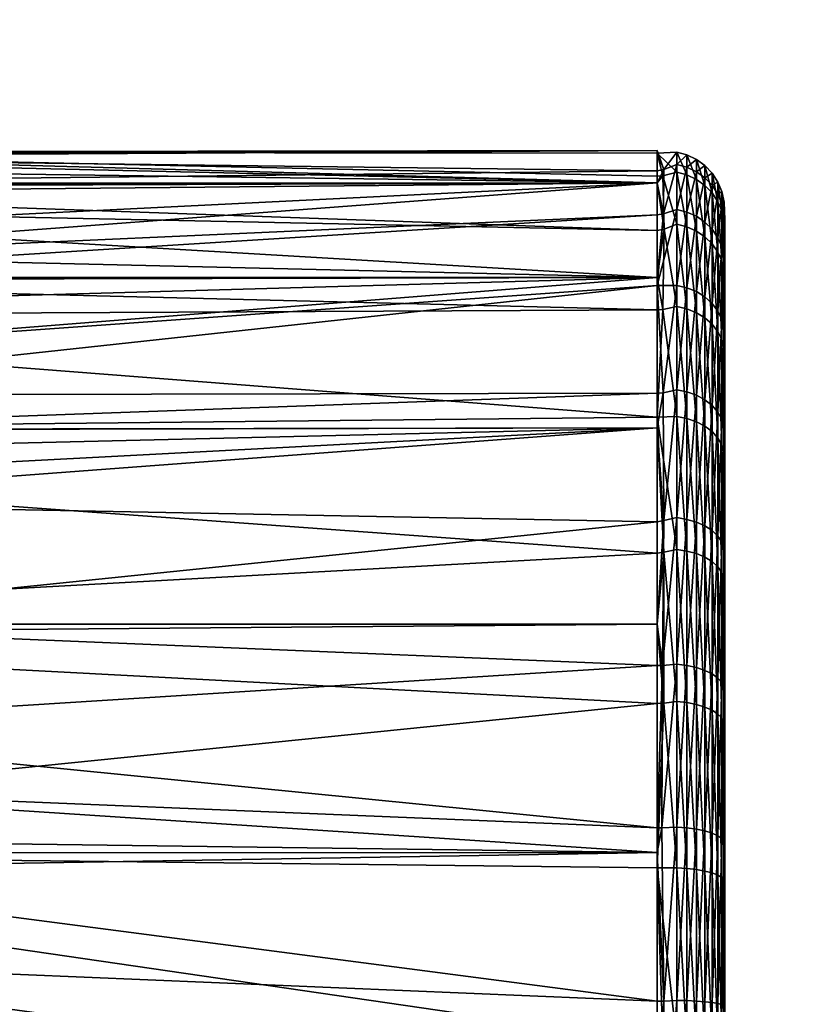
# Model space of a CAD drawing. Extents: x -0.021 to 0.183, y -0.158 to 0.132.
# Tile 79 of 256: x 0.059 to 0.076, y 0.002 to 0.024. Entities that reach past the tile are written whole.
import ezdxf

# ---------------------------------------------------------------- set-up
doc = ezdxf.new("R2010")
doc.units = 0
doc.layers.add('mesh', color=7, linetype='CONTINUOUS')

msp = doc.modelspace()

# ---------------------------------------------------------------- meshes
at = {"layer": 'mesh'}
mesh = msp.add_polyface(dxfattribs=at)
corners = [(0.074344, 0.019551, 0.065218), (0.074326, 0.019978, 0.065227), (0.074344, 0.019584, 0.06356), (0.074344, 0.019521, 0.066773), (0.074344, 0.019141, 0.068809), (0.074326, 0.019553, 0.068895), (0.074344, 0.018931, 0.069934), (0.074344, 0.018084, 0.072255), (0.074326, 0.018461, 0.07241), (0.074344, 0.017831, 0.072951), (0.074344, 0.016411, 0.075463), (0.074344, 0.014229, 0.078249), (0.074326, 0.016734, 0.075673), (0.074344, 0.016249, 0.075751), (0.074344, 0.011828, 0.080383), (0.074326, 0.014427, 0.078564), (0.074344, 0.011407, 0.080648), (0.074326, 0.011634, 0.080972), (0.074344, 0.009103, 0.082095), (0.074344, 0.008272, 0.082443), (0.074326, 0.008444, 0.08282), (0.074344, 0.006146, 0.083333), (0.074344, 0.004846, 0.083639), (0.074326, 0.004949, 0.084052), (0.074344, 0.009775, 0.047842), (0.074344, 0.003009, 0.084071), (0.074344, 0.012062, 0.04941), (0.074344, 0.012431, 0.049663), (0.074344, 0.018136, 0.057318), (0.074344, 0.018386, 0.058098), (0.074344, 0.016845, 0.05481), (0.074344, 0.019118, 0.060382), (0.074344, 0.019298, 0.061607), (0.074344, 0.014744, 0.051883), (0.074344, 0.016668, 0.054467), (0.146318, 0.066313, 0.094652), (0.146313, 0.06676, 0.088257), (0.14634, 0.066542, 0.094653), (0.146324, 0.066485, 0.088267), (0.146312, 0.066622, 0.088262), (0.146351, 0.066348, 0.088271), (0.146331, 0.066072, 0.09465), (0.146348, 0.066516, 0.09756), (0.146321, 0.066229, 0.101068), (0.146327, 0.065984, 0.101069)]
mesh.append_faces([[corners[k] for k in face] for face in [(0, 1, 2, 2), (3, 1, 0, 0), (4, 5, 3, 3), (6, 5, 4, 4), (7, 8, 6, 6), (8, 9, 10, 10), (11, 12, 13, 13), (14, 15, 11, 11), (16, 17, 14, 14), (18, 17, 16, 16), (19, 20, 18, 18), (21, 20, 19, 19), (22, 23, 21, 21), (16, 0, 2, 2), (24, 19, 18, 18), (24, 21, 19, 19), (22, 21, 24, 24), (25, 22, 24, 24), (16, 24, 18, 18), (16, 26, 24, 24), (27, 26, 16, 16), (28, 16, 29, 29), (28, 30, 16, 16), (16, 31, 29, 29), (16, 32, 31, 31), (2, 32, 16, 16), (16, 3, 0, 0), (16, 4, 3, 3), (6, 4, 16, 16), (16, 7, 6, 6), (16, 9, 7, 7), (10, 9, 16, 16), (16, 13, 10, 10), (16, 11, 13, 13), (14, 11, 16, 16), (16, 33, 27, 27), (16, 34, 33, 33), (30, 34, 16, 16), (35, 36, 37, 37), (35, 38, 39, 39), (35, 40, 38, 38), (41, 40, 35, 35), (42, 43, 35, 35), (44, 35, 43, 43), (44, 41, 35, 35)]])
mesh = msp.add_polyface(dxfattribs=at)
corners = [(0.072844, 0.020407, 0.070222), (0.045785, 0.020347, 0.070206), (0.046285, 0.020767, 0.068636), (0.072844, 0.020407, 0.059351), (0.048789, 0.020399, 0.059353), (0.048816, 0.020378, 0.059243), (0.072844, 0.020674, 0.061374), (0.048057, 0.020979, 0.062336), (0.072844, 0.01574, 0.050939), (0.050427, 0.015701, 0.050704), (0.050505, 0.014934, 0.049978), (0.049837, 0.018256, 0.054316), (0.05004, 0.017663, 0.05324), (0.072844, 0.018309, 0.054287), (0.072844, 0.005558, 0.044502), (0.050514, 0.00555, 0.044528), (0.050489, 0.00518, 0.044405), (0.045742, 0.020311, 0.070339), (0.072844, 0.019348, 0.072779), (0.045287, 0.019929, 0.071766), (0.072844, 0.018309, 0.075287), (0.044507, 0.018973, 0.074042), (0.044168, 0.018309, 0.075287), (0.072844, 0.021063, 0.065245), (0.047217, 0.021112, 0.06546), (0.047397, 0.021084, 0.064788), (0.046921, 0.021003, 0.066468), (0.048938, 0.020177, 0.058685), (0.072844, 0.021123, 0.064787), (0.048004, 0.020988, 0.062535), (0.072844, 0.019694, 0.057629), (0.049698, 0.018663, 0.055054), (0.049496, 0.019256, 0.05613), (0.050751, 0.010623, 0.0466), (0.072844, 0.012891, 0.04834), (0.05067, 0.013311, 0.048444), (0.072844, 0.014972, 0.049937), (0.05062, 0.013806, 0.048912), (0.072844, 0.018129, 0.054051), (0.050266, 0.016518, 0.051759), (0.072844, 0.006104, 0.044728), (0.0507, 0.008305, 0.045446), (0.050613, 0.007021, 0.045018), (0.072844, 0.009704, 0.046219), (0.072844, 0.017591, 0.076223), (0.044037, 0.017448, 0.076654), (0.072844, 0.01521, 0.079326), (0.044037, 0.014906, 0.079579), (0.072844, 0.014972, 0.079636), (0.044037, 0.014289, 0.080289), (0.072844, 0.012193, 0.081768), (0.044037, 0.010606, 0.082949), (0.072844, 0.010623, 0.082973), (0.044037, 0.010386, 0.083108), (0.072844, 0.008859, 0.083704), (0.044037, 0.005942, 0.084964), (0.072844, 0.005558, 0.085071), (0.044037, 0.005551, 0.08503), (0.050265, 0.003205, 0.044076), (0.05063, 0.010613, 0.046616), (0.050396, 0.007027, 0.045038), (0.050511, 0.00704, 0.04498), (0.050514, 0.010584, 0.046667), (0.050511, 0.013817, 0.048893), (0.050396, 0.013773, 0.048933), (0.050161, 0.003225, 0.044037)]
mesh.append_faces([[corners[k] for k in face] for face in [(0, 1, 2, 2), (3, 4, 5, 5), (6, 7, 4, 4), (8, 9, 10, 10), (11, 12, 13, 13), (14, 15, 16, 16), (0, 17, 1, 1), (18, 19, 17, 17), (20, 21, 19, 19), (22, 21, 20, 20), (23, 24, 25, 25), (0, 26, 24, 24), (2, 26, 0, 0), (3, 5, 27, 27), (28, 29, 7, 7), (25, 29, 28, 28), (30, 31, 11, 11), (3, 32, 31, 31), (27, 32, 3, 3), (33, 34, 35, 35), (36, 37, 35, 35), (36, 10, 37, 37), (38, 39, 9, 9), (13, 12, 39, 39), (40, 41, 42, 42), (43, 33, 41, 41), (44, 45, 22, 22), (46, 47, 45, 45), (48, 49, 47, 47), (50, 51, 49, 49), (52, 53, 51, 51), (54, 55, 53, 53), (56, 57, 55, 55), (41, 33, 42, 42), (58, 15, 42, 42), (33, 35, 37, 37), (59, 60, 61, 61), (59, 62, 60, 60), (63, 62, 59, 59), (63, 64, 62, 62), (59, 37, 63, 63), (59, 33, 37, 37), (61, 33, 59, 59), (61, 42, 33, 33), (65, 42, 61, 61)]])
mesh = msp.add_polyface(dxfattribs=at)
corners = [(0.072844, 0.018309, 0.075287), (0.045287, 0.019929, 0.071766), (0.072844, 0.019348, 0.072779), (0.072844, 0.020407, 0.070222), (0.047217, 0.021112, 0.06546), (0.072844, 0.020553, 0.069115), (0.072844, 0.020674, 0.061374), (0.048789, 0.020399, 0.059353), (0.072844, 0.020407, 0.059351), (0.072844, 0.021123, 0.064787), (0.048057, 0.020979, 0.062336), (0.072844, 0.019694, 0.057629), (0.049837, 0.018256, 0.054316), (0.072844, 0.018309, 0.054287), (0.072844, 0.012891, 0.04834), (0.072844, 0.014972, 0.049937), (0.05067, 0.013311, 0.048444), (0.072844, 0.01574, 0.050939), (0.050505, 0.014934, 0.049978), (0.072844, 0.009704, 0.046219), (0.0507, 0.008305, 0.045446), (0.072844, 0.006104, 0.044728), (0.072844, 0.010623, 0.082973), (0.044037, 0.010606, 0.082949), (0.072844, 0.012193, 0.081768), (0.072991, 0.008868, 0.08373), (0.072844, 0.008859, 0.083704), (0.072844, 0.005558, 0.085071), (0.072992, 0.012214, 0.081793), (0.072844, 0.014972, 0.079636), (0.072973, 0.017598, 0.076232), (0.072844, 0.017591, 0.076223), (0.072998, 0.019382, 0.072793), (0.072969, 0.020564, 0.069115), (0.072993, 0.020704, 0.061372), (0.072989, 0.019721, 0.057616), (0.072976, 0.015752, 0.050933), (0.072996, 0.012916, 0.048309), (0.072844, 0.010623, 0.0466), (0.072949, 0.006104, 0.044736), (0.072844, 0.005558, 0.044502), (0.072966, 0.009703, 0.046213), (0.044168, 0.018309, 0.075287), (0.045742, 0.020311, 0.070339), (0.072844, 0.021063, 0.065245), (0.047397, 0.021084, 0.064788), (0.049698, 0.018663, 0.055054), (0.072844, 0.018129, 0.054051), (0.050427, 0.015701, 0.050704), (0.050266, 0.016518, 0.051759), (0.050613, 0.007021, 0.045018), (0.050751, 0.010623, 0.0466), (0.050514, 0.00555, 0.044528), (0.072844, 0.01521, 0.079326), (0.044037, 0.017448, 0.076654), (0.044037, 0.014906, 0.079579), (0.044037, 0.014289, 0.080289), (0.044037, 0.010386, 0.083108), (0.044037, 0.005942, 0.084964), (0.072844, 0.00522, 0.085116), (0.044037, 0.005551, 0.08503)]
mesh.append_faces([[corners[k] for k in face] for face in [(0, 1, 2, 2), (3, 4, 5, 5), (6, 7, 8, 8), (9, 10, 6, 6), (11, 12, 13, 13), (14, 15, 16, 16), (17, 18, 15, 15), (19, 20, 21, 21), (22, 23, 24, 24), (25, 26, 22, 22), (27, 26, 25, 25), (28, 24, 29, 29), (30, 31, 0, 0), (32, 2, 3, 3), (3, 5, 33, 33), (34, 6, 8, 8), (35, 11, 13, 13), (8, 11, 35, 35), (36, 17, 15, 15), (37, 14, 38, 38), (39, 21, 40, 40), (41, 19, 21, 21), (38, 19, 41, 41), (42, 0, 31, 31), (2, 43, 3, 3), (44, 45, 9, 9), (5, 4, 44, 44), (8, 46, 11, 11), (47, 48, 17, 17), (13, 49, 47, 47), (21, 50, 40, 40), (38, 51, 19, 19), (38, 14, 51, 51), (50, 52, 40, 40), (53, 54, 31, 31), (29, 55, 53, 53), (24, 56, 29, 29), (26, 57, 22, 22), (27, 58, 26, 26), (59, 60, 27, 27), (59, 27, 25, 25), (28, 29, 53, 53), (53, 31, 30, 30), (33, 5, 44, 44), (35, 13, 47, 47), (47, 17, 36, 36)]])
mesh = msp.add_polyface(dxfattribs=at)
corners = [(0.072998, 0.019382, 0.072793), (0.072844, 0.020407, 0.070222), (0.072969, 0.020564, 0.069115), (0.072993, 0.020704, 0.061372), (0.072844, 0.020407, 0.059351), (0.072989, 0.019721, 0.057616), (0.072844, 0.021123, 0.064787), (0.072844, 0.020674, 0.061374), (0.073278, 0.02064, 0.069124), (0.073278, 0.019487, 0.072836), (0.073278, 0.020811, 0.061357), (0.073278, 0.021088, 0.065251), (0.073278, 0.019816, 0.057577), (0.073504, 0.019431, 0.072813), (0.073504, 0.020581, 0.069112), (0.073504, 0.021028, 0.06525), (0.073504, 0.020751, 0.061367), (0.073504, 0.019759, 0.057598), (0.073716, 0.020481, 0.069091), (0.073716, 0.019337, 0.072774), (0.073716, 0.020926, 0.065248), (0.073716, 0.020651, 0.061384), (0.073716, 0.019663, 0.057633), (0.073902, 0.020348, 0.069063), (0.073902, 0.019211, 0.072722), (0.073902, 0.02079, 0.065245), (0.073902, 0.020517, 0.061406), (0.073902, 0.019536, 0.057679), (0.074061, 0.020183, 0.069028), (0.074061, 0.020622, 0.065241), (0.074061, 0.020351, 0.061434), (0.074061, 0.019378, 0.057737), (0.074191, 0.019985, 0.068986), (0.074191, 0.020419, 0.065236), (0.074191, 0.020151, 0.061467), (0.074191, 0.019187, 0.057807), (0.072844, 0.021063, 0.065245)]
mesh.append_faces([[corners[k] for k in face] for face in [(0, 1, 2, 2), (3, 4, 5, 5), (6, 7, 3, 3), (2, 8, 9, 9), (3, 10, 11, 11), (5, 10, 3, 3), (5, 12, 10, 10), (8, 13, 9, 9), (8, 14, 13, 13), (11, 14, 8, 8), (11, 15, 14, 14), (10, 15, 11, 11), (10, 16, 15, 15), (12, 16, 10, 10), (12, 17, 16, 16), (14, 18, 19, 19), (15, 18, 14, 14), (15, 20, 18, 18), (16, 20, 15, 15), (16, 21, 20, 20), (17, 21, 16, 16), (17, 22, 21, 21), (18, 23, 24, 24), (20, 23, 18, 18), (20, 25, 23, 23), (21, 25, 20, 20), (21, 26, 25, 25), (22, 26, 21, 21), (22, 27, 26, 26), (25, 28, 23, 23), (25, 29, 28, 28), (26, 29, 25, 25), (26, 30, 29, 29), (27, 30, 26, 26), (27, 31, 30, 30), (29, 32, 28, 28), (29, 33, 32, 32), (30, 33, 29, 29), (30, 34, 33, 33), (31, 34, 30, 30), (31, 35, 34, 34), (36, 6, 3, 3), (36, 8, 2, 2), (36, 11, 8, 8), (3, 11, 36, 36)]])
mesh = msp.add_polyface(dxfattribs=at)
corners = [(0.072973, 0.017598, 0.076232), (0.072844, 0.018309, 0.075287), (0.072998, 0.019382, 0.072793), (0.072844, 0.019348, 0.072779), (0.073278, 0.017663, 0.076282), (0.073278, 0.015227, 0.079334), (0.073278, 0.019487, 0.072836), (0.072969, 0.020564, 0.069115), (0.072976, 0.015752, 0.050933), (0.073278, 0.01582, 0.05088), (0.073278, 0.018133, 0.054044), (0.073504, 0.017613, 0.076248), (0.073504, 0.019431, 0.072813), (0.073504, 0.019759, 0.057598), (0.073278, 0.019816, 0.057577), (0.073504, 0.018081, 0.054075), (0.073504, 0.015775, 0.05092), (0.073716, 0.017527, 0.076193), (0.073716, 0.019337, 0.072774), (0.073504, 0.020581, 0.069112), (0.073716, 0.019663, 0.057633), (0.073716, 0.017993, 0.054127), (0.073716, 0.015698, 0.050988), (0.073902, 0.017414, 0.076118), (0.073902, 0.019211, 0.072722), (0.073716, 0.020481, 0.069091), (0.073902, 0.019536, 0.057679), (0.073902, 0.017877, 0.054197), (0.073902, 0.015597, 0.051078), (0.074061, 0.017273, 0.076026), (0.074061, 0.019056, 0.072657), (0.073902, 0.020348, 0.069063), (0.074061, 0.020183, 0.069028), (0.074061, 0.019378, 0.057737), (0.074061, 0.017732, 0.054283), (0.074061, 0.015471, 0.051189), (0.074191, 0.017104, 0.075915), (0.074191, 0.018869, 0.072579), (0.074191, 0.019985, 0.068986), (0.074191, 0.019187, 0.057807), (0.074191, 0.017558, 0.054387), (0.072844, 0.018129, 0.054051), (0.072989, 0.019721, 0.057616)]
mesh.append_faces([[corners[k] for k in face] for face in [(0, 1, 2, 2), (1, 3, 2, 2), (0, 4, 5, 5), (2, 4, 0, 0), (2, 6, 4, 4), (7, 6, 2, 2), (8, 9, 10, 10), (6, 11, 4, 4), (6, 12, 11, 11), (10, 13, 14, 14), (10, 15, 13, 13), (9, 15, 10, 10), (9, 16, 15, 15), (12, 17, 11, 11), (12, 18, 17, 17), (19, 18, 12, 12), (15, 20, 13, 13), (15, 21, 20, 20), (16, 21, 15, 15), (16, 22, 21, 21), (18, 23, 17, 17), (18, 24, 23, 23), (25, 24, 18, 18), (21, 26, 20, 20), (21, 27, 26, 26), (22, 27, 21, 21), (22, 28, 27, 27), (24, 29, 23, 23), (24, 30, 29, 29), (31, 30, 24, 24), (31, 32, 30, 30), (27, 33, 26, 26), (27, 34, 33, 33), (28, 34, 27, 27), (28, 35, 34, 34), (30, 36, 29, 29), (30, 37, 36, 36), (32, 37, 30, 30), (32, 38, 37, 37), (34, 39, 33, 33), (34, 40, 39, 39), (35, 40, 34, 34), (41, 14, 42, 42), (41, 10, 14, 14), (8, 10, 41, 41)]])
mesh = msp.add_polyface(dxfattribs=at)
corners = [(0.074326, 0.016734, 0.075673), (0.074344, 0.016411, 0.075463), (0.074344, 0.016249, 0.075751), (0.074344, 0.016668, 0.054467), (0.074326, 0.017179, 0.054613), (0.074326, 0.014989, 0.051616), (0.074344, 0.016845, 0.05481), (0.074344, 0.018136, 0.057318), (0.074326, 0.018773, 0.057959), (0.074344, 0.018386, 0.058098), (0.074344, 0.019118, 0.060382), (0.074326, 0.019715, 0.061539), (0.074344, 0.019298, 0.061607), (0.074344, 0.019584, 0.06356), (0.074326, 0.019978, 0.065227), (0.074344, 0.019521, 0.066773), (0.074326, 0.019553, 0.068895), (0.074344, 0.018931, 0.069934), (0.074326, 0.018461, 0.07241), (0.074344, 0.018084, 0.072255), (0.074344, 0.017831, 0.072951), (0.074061, 0.015471, 0.051189), (0.074191, 0.015319, 0.051323), (0.074191, 0.017558, 0.054387), (0.074191, 0.017104, 0.075915), (0.074276, 0.016929, 0.075801), (0.074276, 0.014595, 0.078726), (0.074191, 0.018869, 0.072579), (0.074276, 0.018677, 0.0725), (0.074191, 0.019985, 0.068986), (0.074276, 0.019782, 0.068943), (0.074191, 0.020419, 0.065236), (0.074276, 0.020211, 0.065232), (0.074191, 0.020151, 0.061467), (0.074276, 0.019945, 0.061501), (0.074191, 0.019187, 0.057807), (0.074276, 0.018992, 0.057878), (0.074276, 0.017379, 0.054493), (0.074276, 0.015163, 0.051462)]
mesh.append_faces([[corners[k] for k in face] for face in [(0, 1, 2, 2), (3, 4, 5, 5), (6, 4, 3, 3), (7, 4, 6, 6), (7, 8, 4, 4), (9, 8, 7, 7), (10, 8, 9, 9), (10, 11, 8, 8), (12, 11, 10, 10), (13, 11, 12, 12), (13, 14, 11, 11), (15, 16, 14, 14), (17, 18, 16, 16), (18, 1, 0, 0), (19, 20, 18, 18), (21, 22, 23, 23), (24, 25, 26, 26), (27, 25, 24, 24), (27, 28, 25, 25), (29, 28, 27, 27), (29, 30, 28, 28), (31, 30, 29, 29), (31, 32, 30, 30), (33, 32, 31, 31), (33, 34, 32, 32), (35, 34, 33, 33), (35, 36, 34, 34), (23, 36, 35, 35), (23, 37, 36, 36), (22, 37, 23, 23), (22, 38, 37, 37), (28, 0, 25, 25), (28, 18, 0, 0), (30, 18, 28, 28), (30, 16, 18, 18), (32, 16, 30, 30), (32, 14, 16, 16), (34, 14, 32, 32), (34, 11, 14, 14), (36, 11, 34, 34), (36, 8, 11, 11), (37, 8, 36, 36), (37, 4, 8, 8), (38, 4, 37, 37), (38, 5, 4, 4)]])
mesh = msp.add_polyface(dxfattribs=at)
corners = [(0.072844, 0.010623, 0.082973), (0.072844, 0.012193, 0.081768), (0.072992, 0.012214, 0.081793), (0.072976, 0.015752, 0.050933), (0.072844, 0.014972, 0.049937), (0.072996, 0.012916, 0.048309), (0.072844, 0.012891, 0.04834), (0.073278, 0.01582, 0.05088), (0.073278, 0.012983, 0.048221), (0.072966, 0.009703, 0.046213), (0.073278, 0.009732, 0.046146), (0.073278, 0.015227, 0.079334), (0.073504, 0.012243, 0.081827), (0.073278, 0.012278, 0.081877), (0.073504, 0.015183, 0.079292), (0.073278, 0.017663, 0.076282), (0.073504, 0.017613, 0.076248), (0.073504, 0.015775, 0.05092), (0.073504, 0.012945, 0.048269), (0.073504, 0.009704, 0.0462), (0.073716, 0.012184, 0.081744), (0.073716, 0.01511, 0.079222), (0.073716, 0.017527, 0.076193), (0.073716, 0.015698, 0.050988), (0.073716, 0.012883, 0.04835), (0.073902, 0.012105, 0.081634), (0.073902, 0.015012, 0.079127), (0.073902, 0.017414, 0.076118), (0.073902, 0.015597, 0.051078), (0.073902, 0.0128, 0.048457), (0.073716, 0.009657, 0.04629), (0.074061, 0.012007, 0.081496), (0.074061, 0.014891, 0.079011), (0.074061, 0.017273, 0.076026), (0.074061, 0.015471, 0.051189), (0.074061, 0.012696, 0.04859), (0.073902, 0.009595, 0.046411), (0.074191, 0.01189, 0.081331), (0.074191, 0.014745, 0.07887), (0.074191, 0.017104, 0.075915), (0.074191, 0.015319, 0.051323), (0.074061, 0.009518, 0.04656), (0.074191, 0.012572, 0.04875), (0.072844, 0.01521, 0.079326), (0.072973, 0.017598, 0.076232)]
mesh.append_faces([[corners[k] for k in face] for face in [(0, 1, 2, 2), (3, 4, 5, 5), (4, 6, 5, 5), (5, 7, 3, 3), (5, 8, 7, 7), (9, 8, 5, 5), (9, 10, 8, 8), (11, 12, 13, 13), (11, 14, 12, 12), (15, 14, 11, 11), (15, 16, 14, 14), (8, 17, 7, 7), (8, 18, 17, 17), (10, 18, 8, 8), (10, 19, 18, 18), (14, 20, 12, 12), (14, 21, 20, 20), (16, 21, 14, 14), (16, 22, 21, 21), (18, 23, 17, 17), (18, 24, 23, 23), (19, 24, 18, 18), (21, 25, 20, 20), (21, 26, 25, 25), (22, 26, 21, 21), (22, 27, 26, 26), (24, 28, 23, 23), (24, 29, 28, 28), (30, 29, 24, 24), (26, 31, 25, 25), (26, 32, 31, 31), (27, 32, 26, 26), (27, 33, 32, 32), (29, 34, 28, 28), (29, 35, 34, 34), (36, 35, 29, 29), (32, 37, 31, 31), (32, 38, 37, 37), (33, 38, 32, 32), (33, 39, 38, 38), (35, 40, 34, 34), (41, 42, 35, 35), (43, 13, 2, 2), (43, 11, 13, 13), (44, 11, 43, 43)]])
mesh = msp.add_polyface(dxfattribs=at)
corners = [(0.074326, 0.005805, 0.045757), (0.074344, 0.006863, 0.046489), (0.074326, 0.009223, 0.047133), (0.074344, 0.005685, 0.046162), (0.074344, 0.003768, 0.04563), (0.074326, 0.012301, 0.049099), (0.074344, 0.012062, 0.04941), (0.074344, 0.012431, 0.049663), (0.074344, 0.009775, 0.047842), (0.074344, 0.009036, 0.047499), (0.074344, 0.014744, 0.051883), (0.074326, 0.014989, 0.051616), (0.074344, 0.016668, 0.054467), (0.074344, 0.014229, 0.078249), (0.074326, 0.014427, 0.078564), (0.074326, 0.016734, 0.075673), (0.074344, 0.011828, 0.080383), (0.074326, 0.011634, 0.080972), (0.074344, 0.009103, 0.082095), (0.074326, 0.008444, 0.08282), (0.074344, 0.006146, 0.083333), (0.074326, 0.004949, 0.084052), (0.074061, 0.012696, 0.04859), (0.074191, 0.012572, 0.04875), (0.074191, 0.015319, 0.051323), (0.074061, 0.009518, 0.04656), (0.074191, 0.009425, 0.04674), (0.074061, 0.005989, 0.045139), (0.074191, 0.005931, 0.045333), (0.074191, 0.008629, 0.08322), (0.074276, 0.005006, 0.084279), (0.074191, 0.005056, 0.084481), (0.074276, 0.008542, 0.083031), (0.074191, 0.01189, 0.081331), (0.074276, 0.011769, 0.081162), (0.074191, 0.014745, 0.07887), (0.074276, 0.014595, 0.078726), (0.074191, 0.017104, 0.075915), (0.074276, 0.015163, 0.051462), (0.074276, 0.012445, 0.048914), (0.074276, 0.009329, 0.046925), (0.074276, 0.005871, 0.045533), (0.074276, 0.016929, 0.075801)]
mesh.append_faces([[corners[k] for k in face] for face in [(0, 1, 2, 2), (0, 3, 1, 1), (4, 3, 0, 0), (5, 6, 7, 7), (5, 8, 6, 6), (2, 8, 5, 5), (2, 9, 8, 8), (1, 9, 2, 2), (10, 5, 7, 7), (10, 11, 5, 5), (12, 11, 10, 10), (13, 14, 15, 15), (16, 17, 14, 14), (18, 19, 17, 17), (20, 21, 19, 19), (22, 23, 24, 24), (25, 26, 23, 23), (27, 28, 26, 26), (29, 30, 31, 31), (29, 32, 30, 30), (33, 32, 29, 29), (33, 34, 32, 32), (35, 34, 33, 33), (35, 36, 34, 34), (37, 36, 35, 35), (23, 38, 24, 24), (23, 39, 38, 38), (26, 39, 23, 23), (26, 40, 39, 39), (28, 40, 26, 26), (28, 41, 40, 40), (32, 21, 30, 30), (32, 19, 21, 21), (34, 19, 32, 32), (34, 17, 19, 19), (36, 17, 34, 34), (36, 14, 17, 17), (42, 14, 36, 36), (42, 15, 14, 14), (39, 11, 38, 38), (39, 5, 11, 11), (40, 5, 39, 39), (40, 2, 5, 5), (41, 2, 40, 40), (41, 0, 2, 2)]])
mesh = msp.add_polyface(dxfattribs=at)
corners = [(0.072991, 0.008868, 0.08373), (0.072844, 0.010623, 0.082973), (0.072992, 0.012214, 0.081793), (0.072996, 0.012916, 0.048309), (0.072844, 0.010623, 0.0466), (0.072966, 0.009703, 0.046213), (0.072844, 0.006104, 0.044728), (0.072949, 0.006104, 0.044736), (0.073278, 0.008909, 0.083828), (0.073278, 0.005219, 0.08513), (0.073278, 0.012278, 0.081877), (0.073278, 0.009732, 0.046146), (0.073278, 0.006122, 0.044692), (0.072995, 0.002266, 0.044036), (0.073504, 0.005204, 0.085071), (0.073504, 0.008884, 0.083773), (0.073504, 0.012243, 0.081827), (0.073504, 0.009704, 0.0462), (0.073504, 0.006105, 0.04475), (0.073278, 0.00228, 0.043927), (0.073716, 0.005179, 0.084972), (0.073716, 0.008841, 0.08368), (0.073716, 0.012184, 0.081744), (0.073716, 0.009657, 0.04629), (0.073716, 0.012883, 0.04835), (0.073716, 0.006076, 0.044848), (0.073504, 0.002274, 0.043987), (0.073902, 0.005146, 0.08484), (0.073902, 0.008784, 0.083557), (0.073902, 0.012105, 0.081634), (0.073902, 0.009595, 0.046411), (0.073902, 0.0128, 0.048457), (0.073902, 0.006037, 0.044978), (0.073716, 0.002264, 0.044088), (0.074061, 0.005105, 0.084677), (0.074061, 0.008714, 0.083404), (0.074061, 0.012007, 0.081496), (0.074061, 0.009518, 0.04656), (0.074061, 0.012696, 0.04859), (0.074061, 0.005989, 0.045139), (0.074191, 0.005056, 0.084481), (0.074191, 0.008629, 0.08322), (0.074191, 0.01189, 0.081331), (0.074191, 0.009425, 0.04674), (0.072844, 0.00522, 0.085116)]
mesh.append_faces([[corners[k] for k in face] for face in [(0, 1, 2, 2), (3, 4, 5, 5), (5, 6, 7, 7), (0, 8, 9, 9), (2, 8, 0, 0), (2, 10, 8, 8), (7, 11, 5, 5), (7, 12, 11, 11), (13, 12, 7, 7), (8, 14, 9, 9), (8, 15, 14, 14), (10, 15, 8, 8), (10, 16, 15, 15), (12, 17, 11, 11), (12, 18, 17, 17), (19, 18, 12, 12), (15, 20, 14, 14), (15, 21, 20, 20), (16, 21, 15, 15), (16, 22, 21, 21), (17, 23, 24, 24), (18, 23, 17, 17), (18, 25, 23, 23), (26, 25, 18, 18), (21, 27, 20, 20), (21, 28, 27, 27), (22, 28, 21, 21), (22, 29, 28, 28), (23, 30, 31, 31), (25, 30, 23, 23), (25, 32, 30, 30), (33, 32, 25, 25), (28, 34, 27, 27), (28, 35, 34, 34), (29, 35, 28, 28), (29, 36, 35, 35), (30, 37, 38, 38), (32, 37, 30, 30), (32, 39, 37, 37), (35, 40, 34, 34), (35, 41, 40, 40), (36, 41, 35, 35), (36, 42, 41, 41), (39, 43, 37, 37), (0, 9, 44, 44)]])
mesh = msp.add_polyface(dxfattribs=at)
corners = [(0.074326, -0.003105, 0.04519), (0.074344, -0.001473, 0.045414), (0.074326, -0.001506, 0.044994), (0.074344, -0.002635, 0.045483), (0.074344, -0.00304, 0.045575), (0.073504, -0.003276, 0.044154), (0.073716, -0.003259, 0.044255), (0.073716, -0.001584, 0.044049), (0.073902, -0.001573, 0.044184), (0.073902, -0.003237, 0.044389), (0.074061, -0.001559, 0.044352), (0.074061, -0.00321, 0.044555), (0.074191, -0.001543, 0.044554), (0.074191, -0.003177, 0.044755), (0.074061, -0.006898, 0.045523), (0.074276, -0.001526, 0.044761), (0.074276, -0.003143, 0.04496), (0.074191, -0.006829, 0.045713), (0.074276, -0.006758, 0.045908), (0.074344, 0.001277, 0.084186), (0.074344, -0.008401, 0.079551), (0.074344, -0.000203, 0.084284), (0.074344, 0.009775, 0.047842), (0.073862, -0.004763, 0.085353), (0.073675, -0.003189, 0.085478), (0.073898, -0.003253, 0.085271), (0.073652, -0.004665, 0.085566), (0.073843, -0.000224, 0.085505), (0.073954, -0.000222, 0.085394), (0.073932, -0.001737, 0.085313), (0.07414, -0.000218, 0.085157), (0.074079, -0.003318, 0.085035), (0.074223, -0.000215, 0.08502), (0.074211, -0.003383, 0.084769), (0.073991, -0.006385, 0.085371), (0.073699, -0.001707, 0.08551), (0.073551, -0.003158, 0.085568), (0.073536, -0.004616, 0.085663), (0.074344, -0.016599, 0.074818), (0.074344, -0.017939, 0.072134), (0.074344, 0.003768, 0.04563), (0.074344, 0.002122, 0.045456), (0.074344, 0.005685, 0.046162), (0.073569, -0.001693, 0.08559), (0.073717, -0.000225, 0.08558), (0.074313, -0.000211, 0.084725), (0.074323, -0.000208, 0.084587), (0.074289, -0.003451, 0.084487), (0.074307, -0.003517, 0.084327), (0.074265, -0.000213, 0.084883), (0.074256, -0.003417, 0.084629)]
mesh.append_faces([[corners[k] for k in face] for face in [(0, 1, 2, 2), (0, 3, 1, 1), (4, 3, 0, 0), (5, 6, 7, 7), (6, 8, 7, 7), (6, 9, 8, 8), (9, 10, 8, 8), (9, 11, 10, 10), (11, 12, 10, 10), (11, 13, 12, 12), (14, 13, 11, 11), (13, 15, 12, 12), (13, 16, 15, 15), (17, 16, 13, 13), (16, 2, 15, 15), (16, 0, 2, 2), (18, 0, 16, 16), (19, 20, 21, 21), (19, 22, 20, 20), (23, 24, 25, 25), (23, 26, 24, 24), (27, 28, 29, 29), (30, 31, 29, 29), (32, 31, 30, 30), (33, 31, 32, 32), (33, 34, 31, 31), (24, 35, 25, 25), (24, 36, 35, 35), (37, 36, 24, 24), (25, 31, 23, 23), (25, 29, 31, 31), (35, 29, 25, 25), (35, 27, 29, 29), (38, 20, 22, 22), (39, 40, 41, 41), (39, 42, 40, 40), (43, 44, 35, 35), (45, 46, 47, 47), (46, 48, 47, 47), (46, 21, 48, 48), (32, 49, 33, 33), (49, 45, 50, 50), (50, 45, 47, 47), (33, 49, 50, 50), (44, 27, 35, 35)]])
mesh = msp.add_polyface(dxfattribs=at)
corners = [(0.074344, -0.009808, 0.048079), (0.074326, -0.010025, 0.047715), (0.074344, -0.011477, 0.049113), (0.074344, -0.008742, 0.047419), (0.074326, -0.006678, 0.046128), (0.073716, -0.01051, 0.0469), (0.073902, -0.01044, 0.047017), (0.073902, -0.006956, 0.045364), (0.074061, -0.010354, 0.047162), (0.074061, -0.006898, 0.045523), (0.073902, -0.013528, 0.049263), (0.074191, -0.010251, 0.047336), (0.074191, -0.006829, 0.045713), (0.074061, -0.013417, 0.049389), (0.074276, -0.010144, 0.047515), (0.074276, -0.006758, 0.045908), (0.074191, -0.013284, 0.049541), (0.074276, -0.013146, 0.049698), (0.074326, -0.012992, 0.049873), (0.074344, -0.019263, 0.062672), (0.074344, -0.019324, 0.065032), (0.074344, -0.00304, 0.045575), (0.074344, -0.018072, 0.05796), (0.074344, -0.018649, 0.059512), (0.074344, -0.018964, 0.068621), (0.074344, -0.018903, 0.069064), (0.074344, -0.006535, 0.046513), (0.074344, -0.015928, 0.053715), (0.074344, -0.016489, 0.054691), (0.074344, -0.013893, 0.05123), (0.074344, -0.014349, 0.051786), (0.074344, -0.01271, 0.050193), (0.074117, -0.009603, 0.086148), (0.074226, -0.008011, 0.084955), (0.074187, -0.009636, 0.085788), (0.074023, -0.009391, 0.086373), (0.074207, -0.006663, 0.084856), (0.074166, -0.010792, 0.086813), (0.074159, -0.011909, 0.08846), (0.074088, -0.011754, 0.088549), (0.073923, -0.011395, 0.088756), (0.0739, -0.009183, 0.08659), (0.073944, -0.007848, 0.085843), (0.073716, -0.010057, 0.087819), (0.073786, -0.007678, 0.086065), (0.07375, -0.00898, 0.086796), (0.074309, -0.014496, 0.078351), (0.074262, -0.013641, 0.080427), (0.074284, -0.005567, 0.084354), (0.074323, -0.011513, 0.084942), (0.074347, -0.010183, 0.082638), (0.074344, 0.009775, 0.047842), (0.074344, -0.017939, 0.072134), (0.074344, -0.016599, 0.074818), (0.074184, -0.009804, 0.085937), (0.073687, -0.010882, 0.089053), (0.074316, -0.014933, 0.077616), (0.074307, -0.003517, 0.084327), (0.074344, -0.008401, 0.079551), (0.074256, -0.013596, 0.080654), (0.074183, -0.013227, 0.083963)]
mesh.append_faces([[corners[k] for k in face] for face in [(0, 1, 2, 2), (3, 1, 0, 0), (3, 4, 1, 1), (5, 6, 7, 7), (6, 8, 9, 9), (10, 8, 6, 6), (8, 11, 12, 12), (13, 11, 8, 8), (11, 14, 15, 15), (16, 14, 11, 11), (14, 1, 4, 4), (17, 1, 14, 14), (17, 18, 1, 1), (19, 20, 21, 21), (22, 23, 21, 21), (24, 25, 21, 21), (26, 3, 0, 0), (27, 28, 21, 21), (21, 29, 30, 30), (0, 31, 26, 26), (0, 2, 31, 31), (32, 33, 34, 34), (35, 36, 32, 32), (37, 38, 39, 39), (40, 37, 39, 39), (35, 41, 42, 42), (43, 41, 35, 35), (32, 40, 35, 35), (44, 41, 45, 45), (44, 42, 41, 41), (46, 47, 48, 48), (49, 38, 37, 37), (50, 34, 33, 33), (49, 34, 50, 50), (51, 52, 53, 53), (40, 54, 37, 37), (35, 55, 43, 43), (35, 40, 55, 55), (32, 54, 40, 40), (34, 54, 32, 32), (56, 57, 58, 58), (48, 59, 50, 50), (47, 59, 48, 48), (50, 60, 49, 49), (49, 37, 54, 54), (49, 54, 34, 34)]])
mesh = msp.add_polyface(dxfattribs=at)
corners = [(0.074191, 0.001329, 0.085052), (0.074223, -0.000215, 0.08502), (0.07414, -0.000218, 0.085157), (0.074326, -0.001506, 0.044994), (0.074344, 0.000566, 0.045292), (0.074326, 0.002166, 0.045031), (0.074344, -0.001473, 0.045414), (0.074344, 0.003768, 0.04563), (0.074326, 0.005805, 0.045757), (0.074344, 0.002122, 0.045456), (0.074344, 0.003009, 0.084071), (0.074326, 0.004949, 0.084052), (0.074344, 0.004846, 0.083639), (0.074326, 0.001302, 0.084611), (0.074344, 0.001277, 0.084186), (0.074323, -0.000208, 0.084587), (0.074344, -0.000203, 0.084284), (0.073902, 0.001351, 0.085422), (0.074061, 0.001341, 0.085254), (0.073954, -0.000222, 0.085394), (0.073902, 0.005146, 0.08484), (0.074061, 0.005105, 0.084677), (0.073902, 0.00225, 0.044223), (0.074061, 0.002232, 0.044391), (0.074061, 0.005989, 0.045139), (0.073902, -0.001573, 0.044184), (0.074061, -0.001559, 0.044352), (0.074191, 0.005056, 0.084481), (0.074191, 0.005931, 0.045333), (0.074191, 0.002212, 0.044592), (0.074191, -0.001543, 0.044554), (0.074276, 0.001316, 0.084844), (0.074276, 0.005006, 0.084279), (0.074276, 0.005871, 0.045533), (0.074276, 0.00219, 0.044799), (0.074276, -0.001526, 0.044761), (0.074344, 0.009775, 0.047842), (0.074313, -0.000211, 0.084725), (0.074061, -0.00022, 0.085288), (0.074265, -0.000213, 0.084883), (0.074344, 0.009036, 0.047499), (0.074344, -0.017939, 0.072134), (0.073932, -0.001737, 0.085313)]
mesh.append_faces([[corners[k] for k in face] for face in [(0, 1, 2, 2), (3, 4, 5, 5), (3, 6, 4, 4), (5, 7, 8, 8), (5, 9, 7, 7), (4, 9, 5, 5), (10, 11, 12, 12), (10, 13, 11, 11), (14, 13, 10, 10), (14, 15, 13, 13), (16, 15, 14, 14), (17, 18, 19, 19), (20, 18, 17, 17), (20, 21, 18, 18), (22, 23, 24, 24), (25, 26, 23, 23), (18, 0, 2, 2), (21, 0, 18, 18), (21, 27, 0, 0), (23, 28, 24, 24), (23, 29, 28, 28), (26, 29, 23, 23), (26, 30, 29, 29), (27, 31, 0, 0), (27, 32, 31, 31), (29, 33, 28, 28), (29, 34, 33, 33), (30, 34, 29, 29), (30, 35, 34, 34), (32, 13, 31, 31), (32, 11, 13, 13), (34, 8, 33, 33), (34, 5, 8, 8), (35, 5, 34, 34), (35, 3, 5, 5), (10, 36, 14, 14), (13, 15, 37, 37), (18, 38, 19, 19), (18, 2, 38, 38), (0, 39, 1, 1), (0, 31, 39, 39), (31, 37, 39, 39), (31, 13, 37, 37), (40, 41, 36, 36), (42, 19, 38, 38), (2, 42, 38, 38)]])
mesh = msp.add_polyface(dxfattribs=at)
corners = [(0.074344, -0.005774, 0.046201), (0.074326, -0.003105, 0.04519), (0.074326, -0.006678, 0.046128), (0.074344, -0.00304, 0.045575), (0.072988, -0.007019, 0.045178), (0.073278, -0.007058, 0.045084), (0.073278, -0.003286, 0.044094), (0.073504, -0.003276, 0.044154), (0.073504, -0.007037, 0.045141), (0.073716, -0.003259, 0.044255), (0.073716, -0.007002, 0.045237), (0.073902, -0.003237, 0.044389), (0.073902, -0.006956, 0.045364), (0.074061, -0.00321, 0.044555), (0.074061, -0.006898, 0.045523), (0.074191, -0.006829, 0.045713), (0.074191, -0.003177, 0.044755), (0.074276, -0.006758, 0.045908), (0.074276, -0.003143, 0.04496), (0.074344, -0.006535, 0.046513), (0.073675, -0.003189, 0.085478), (0.073652, -0.004665, 0.085566), (0.073536, -0.004616, 0.085663), (0.073824, -0.00625, 0.085602), (0.073862, -0.004763, 0.085353), (0.073287, -0.00452, 0.085824), (0.073154, -0.004475, 0.085874), (0.073149, -0.003773, 0.085795), (0.073286, -0.00381, 0.085749), (0.073628, -0.006116, 0.085816), (0.07341, -0.005982, 0.086008), (0.074207, -0.006663, 0.084856), (0.074289, -0.003451, 0.084487), (0.074284, -0.005567, 0.084354), (0.074256, -0.003417, 0.084629), (0.074119, -0.006522, 0.08512), (0.074211, -0.003383, 0.084769), (0.073991, -0.006385, 0.085371), (0.073415, -0.004567, 0.085751), (0.07329, -0.005224, 0.085935), (0.07316, -0.005171, 0.08599), (0.073015, -0.004433, 0.085901), (0.073292, -0.005918, 0.086088), (0.073166, -0.005858, 0.086147), (0.073024, -0.005122, 0.086022), (0.073033, -0.005802, 0.086186), (0.074079, -0.003318, 0.085035), (0.074344, 0.009036, 0.047499), (0.074344, 0.006863, 0.046489), (0.074344, -0.017939, 0.072134), (0.074344, 0.000566, 0.045292), (0.074344, -0.001473, 0.045414), (0.074344, 0.005685, 0.046162), (0.074307, -0.003517, 0.084327), (0.074344, -0.000203, 0.084284), (0.074344, -0.008401, 0.079551)]
mesh.append_faces([[corners[k] for k in face] for face in [(0, 1, 2, 2), (3, 1, 0, 0), (4, 5, 6, 6), (5, 7, 6, 6), (5, 8, 7, 7), (8, 9, 7, 7), (8, 10, 9, 9), (10, 11, 9, 9), (10, 12, 11, 11), (12, 13, 11, 11), (12, 14, 13, 13), (14, 15, 16, 16), (15, 17, 18, 18), (17, 2, 1, 1), (19, 3, 0, 0), (20, 21, 22, 22), (23, 21, 24, 24), (25, 26, 27, 27), (27, 28, 25, 25), (29, 21, 23, 23), (30, 21, 29, 29), (30, 22, 21, 21), (31, 32, 33, 33), (34, 32, 31, 31), (35, 34, 31, 31), (36, 34, 35, 35), (35, 37, 36, 36), (38, 25, 28, 28), (39, 25, 38, 38), (39, 26, 25, 25), (40, 26, 39, 39), (40, 41, 26, 26), (30, 38, 22, 22), (30, 39, 38, 38), (42, 39, 30, 30), (42, 40, 39, 39), (43, 40, 42, 42), (43, 44, 40, 40), (45, 44, 43, 43), (24, 37, 23, 23), (24, 46, 37, 37), (47, 48, 49, 49), (49, 50, 51, 51), (48, 52, 49, 49), (32, 53, 33, 33), (53, 54, 55, 55)]])
mesh = msp.add_polyface(dxfattribs=at)
corners = [(0.072844, 0.000123, 0.043787), (0.050122, 0.001941, 0.043865), (0.049837, 0.000122, 0.043846), (0.044037, 0.000129, 0.085691), (0.0591, -0.002638, 0.085602), (0.058873, -0.002857, 0.085574), (0.059658, -0.002096, 0.085669), (0.060776, -0.001447, 0.085728), (0.061517, -0.001209, 0.085742), (0.062773, -0.000804, 0.085766), (0.064292, -0.000599, 0.085773), (0.065985, -0.00037, 0.085781), (0.049344, -0.000016, 0.044424), (0.049847, 0.002758, 0.044241), (0.049677, 0.00211, 0.044469), (0.049427, -0.000103, 0.044082), (0.049202, -0.000927, 0.044405), (0.060953, -0.004252, 0.085538), (0.062589, -0.003323, 0.085741), (0.049795, 0.003027, 0.044578), (0.048975, 0.002323, 0.048221), (0.050094, 0.005992, 0.045228), (0.049042, 0.003048, 0.048406), (0.049151, 0.004459, 0.048842), (0.050265, 0.003205, 0.044076), (0.072844, 0.002261, 0.044068), (0.050489, 0.00518, 0.044405), (0.049705, -0.000721, 0.043837), (0.049624, -0.001243, 0.043831), (0.072844, -0.00158, 0.044011), (0.058296, -0.003791, 0.085418), (0.044037, 0.001192, 0.085759), (0.072844, 0.000123, 0.085787), (0.044037, 0.005551, 0.08503), (0.072844, 0.001354, 0.085625), (0.072844, 0.00522, 0.085116), (0.049924, 0.003222, 0.04425), (0.049326, -0.00064, 0.04413), (0.050396, 0.007027, 0.045038), (0.050127, 0.005126, 0.044626), (0.050045, 0.00323, 0.044099), (0.049424, -0.000667, 0.043932), (0.050148, 0.005575, 0.044797), (0.050514, 0.00555, 0.044528), (0.049012, -0.004333, 0.044265), (0.048943, -0.004621, 0.04435), (0.050161, 0.003225, 0.044037), (0.049591, -0.0007, 0.043824), (0.050511, 0.00704, 0.04498)]
mesh.append_faces([[corners[k] for k in face] for face in [(0, 1, 2, 2), (3, 4, 5, 5), (3, 6, 4, 4), (7, 6, 3, 3), (3, 8, 7, 7), (3, 9, 8, 8), (10, 9, 3, 3), (3, 11, 10, 10), (12, 13, 14, 14), (12, 15, 13, 13), (16, 15, 12, 12), (17, 4, 6, 6), (18, 6, 7, 7), (19, 20, 14, 14), (21, 22, 19, 19), (21, 23, 22, 22), (0, 24, 1, 1), (25, 26, 24, 24), (27, 0, 2, 2), (28, 29, 27, 27), (30, 3, 5, 5), (31, 32, 3, 3), (33, 34, 31, 31), (35, 34, 33, 33), (36, 15, 37, 37), (36, 13, 15, 15), (38, 39, 40, 40), (40, 37, 41, 41), (40, 36, 37, 37), (39, 36, 40, 40), (42, 36, 39, 39), (24, 26, 43, 43), (27, 44, 28, 28), (45, 44, 27, 27), (24, 2, 1, 1), (27, 2, 24, 24), (46, 40, 47, 47), (48, 40, 46, 46), (47, 24, 46, 46), (47, 27, 24, 24), (45, 27, 47, 47), (40, 41, 47, 47), (19, 36, 42, 42), (14, 36, 19, 19), (14, 13, 36, 36), (16, 37, 15, 15)]])
mesh = msp.add_polyface(dxfattribs=at)
corners = [(0.072844, 0.000123, 0.085787), (0.067131, -0.000341, 0.085781), (0.065985, -0.00037, 0.085781), (0.071499, -0.000229, 0.085784), (0.073278, 0.001368, 0.08572), (0.073315, -0.000228, 0.085748), (0.073147, -0.000228, 0.085761), (0.072844, 0.001354, 0.085625), (0.072972, 0.001358, 0.085647), (0.072949, 0.006104, 0.044736), (0.072844, 0.005558, 0.044502), (0.072995, 0.002266, 0.044036), (0.072844, 0.000123, 0.043787), (0.072988, -0.001585, 0.043981), (0.072844, 0.002261, 0.044068), (0.073278, 0.00228, 0.043927), (0.073278, 0.006122, 0.044692), (0.073278, -0.001598, 0.043887), (0.073278, 0.005219, 0.08513), (0.073504, 0.001365, 0.08566), (0.073504, 0.005204, 0.085071), (0.073504, 0.002274, 0.043987), (0.073504, 0.006105, 0.04475), (0.073504, -0.001593, 0.043947), (0.073716, 0.001359, 0.085558), (0.073576, -0.000226, 0.085665), (0.073716, 0.005179, 0.084972), (0.073716, 0.002264, 0.044088), (0.073716, 0.006076, 0.044848), (0.073716, -0.001584, 0.044049), (0.073902, 0.001351, 0.085422), (0.073902, 0.005146, 0.08484), (0.073902, 0.00225, 0.044223), (0.073902, 0.006037, 0.044978), (0.073902, -0.001573, 0.044184), (0.073954, -0.000222, 0.085394), (0.073843, -0.000224, 0.085505), (0.074061, 0.005989, 0.045139), (0.074061, 0.002232, 0.044391), (0.072844, -0.000228, 0.085784), (0.073717, -0.000225, 0.08558), (0.072844, 0.00522, 0.085116), (0.073443, -0.000227, 0.085707), (0.073569, -0.001693, 0.08559)]
mesh.append_faces([[corners[k] for k in face] for face in [(0, 1, 2, 2), (0, 3, 1, 1), (4, 5, 6, 6), (0, 7, 8, 8), (9, 10, 11, 11), (11, 12, 13, 13), (11, 14, 12, 12), (10, 14, 11, 11), (8, 4, 6, 6), (11, 15, 16, 16), (13, 15, 11, 11), (13, 17, 15, 15), (18, 19, 4, 4), (18, 20, 19, 19), (15, 21, 22, 22), (17, 21, 15, 15), (17, 23, 21, 21), (19, 24, 25, 25), (20, 24, 19, 19), (20, 26, 24, 24), (21, 27, 28, 28), (23, 27, 21, 21), (23, 29, 27, 27), (26, 30, 24, 24), (26, 31, 30, 30), (27, 32, 33, 33), (29, 32, 27, 27), (29, 34, 32, 32), (30, 35, 36, 36), (32, 37, 33, 33), (34, 38, 32, 32), (39, 3, 0, 0), (30, 36, 40, 40), (0, 8, 39, 39), (8, 7, 41, 41), (8, 6, 39, 39), (41, 4, 8, 8), (41, 18, 4, 4), (4, 42, 5, 5), (4, 19, 42, 42), (19, 25, 42, 42), (24, 40, 25, 25), (24, 30, 40, 40), (43, 25, 40, 40), (43, 42, 25, 25)]])
mesh = msp.add_polyface(dxfattribs=at)
corners = [(0.072844, 0.005558, 0.044502), (0.050489, 0.00518, 0.044405), (0.072844, 0.002261, 0.044068), (0.049624, -0.001243, 0.043831), (0.072844, -0.003268, 0.044233), (0.072844, -0.00158, 0.044011), (0.072844, -0.005312, 0.044502), (0.044037, 0.000129, 0.085691), (0.072844, 0.000123, 0.085787), (0.065985, -0.00037, 0.085781), (0.066108, -0.004599, 0.086397), (0.066573, -0.005166, 0.086713), (0.065577, -0.005326, 0.086643), (0.062589, -0.003323, 0.085741), (0.062773, -0.000804, 0.085766), (0.064921, -0.002783, 0.085838), (0.061517, -0.001209, 0.085742), (0.060776, -0.001447, 0.085728), (0.067501, -0.002575, 0.085861), (0.064292, -0.000599, 0.085773), (0.067131, -0.000341, 0.085781), (0.062169, -0.005242, 0.085757), (0.060953, -0.004252, 0.085538), (0.06044, -0.004882, 0.085386), (0.061307, -0.006446, 0.085409), (0.064115, -0.005042, 0.086236), (0.063564, -0.004485, 0.086006), (0.065662, -0.004007, 0.086146), (0.062755, -0.004846, 0.08589), (0.063932, -0.005896, 0.08639), (0.063372, -0.006249, 0.086234), (0.064676, -0.005575, 0.086534), (0.06506, -0.004776, 0.086334), (0.068023, -0.003863, 0.086168), (0.068023, -0.005655, 0.087114), (0.067032, -0.005704, 0.087088), (0.066083, -0.005845, 0.087014), (0.067458, -0.006207, 0.087517), (0.06655, -0.006332, 0.08744), (0.068347, -0.004496, 0.086415), (0.065216, -0.006079, 0.086895), (0.050265, 0.003205, 0.044076), (0.072844, 0.000123, 0.043787), (0.049705, -0.000721, 0.043837), (0.044037, 0.001192, 0.085759), (0.072844, 0.001354, 0.085625)]
mesh.append_faces([[corners[k] for k in face] for face in [(0, 1, 2, 2), (3, 4, 5, 5), (6, 4, 3, 3), (7, 8, 9, 9), (10, 11, 12, 12), (13, 14, 15, 15), (13, 16, 14, 14), (17, 16, 13, 13), (15, 9, 18, 18), (15, 19, 9, 9), (14, 19, 15, 15), (9, 20, 18, 18), (21, 22, 13, 13), (21, 23, 22, 22), (24, 23, 21, 21), (25, 26, 27, 27), (25, 28, 26, 26), (29, 28, 25, 25), (29, 30, 28, 28), (25, 31, 29, 29), (25, 32, 31, 31), (27, 32, 25, 25), (21, 28, 30, 30), (13, 28, 21, 21), (13, 26, 28, 28), (15, 26, 13, 13), (15, 27, 26, 26), (18, 27, 15, 15), (18, 33, 27, 27), (34, 35, 11, 11), (35, 12, 11, 11), (35, 36, 12, 12), (37, 36, 35, 35), (37, 38, 36, 36), (10, 39, 11, 11), (39, 27, 33, 33), (10, 27, 39, 39), (10, 32, 27, 27), (12, 32, 10, 10), (12, 31, 32, 32), (36, 31, 12, 12), (36, 40, 31, 31), (38, 40, 36, 36), (2, 41, 42, 42), (43, 5, 42, 42), (44, 45, 8, 8)]])

doc.saveas('drawing.dxf')
